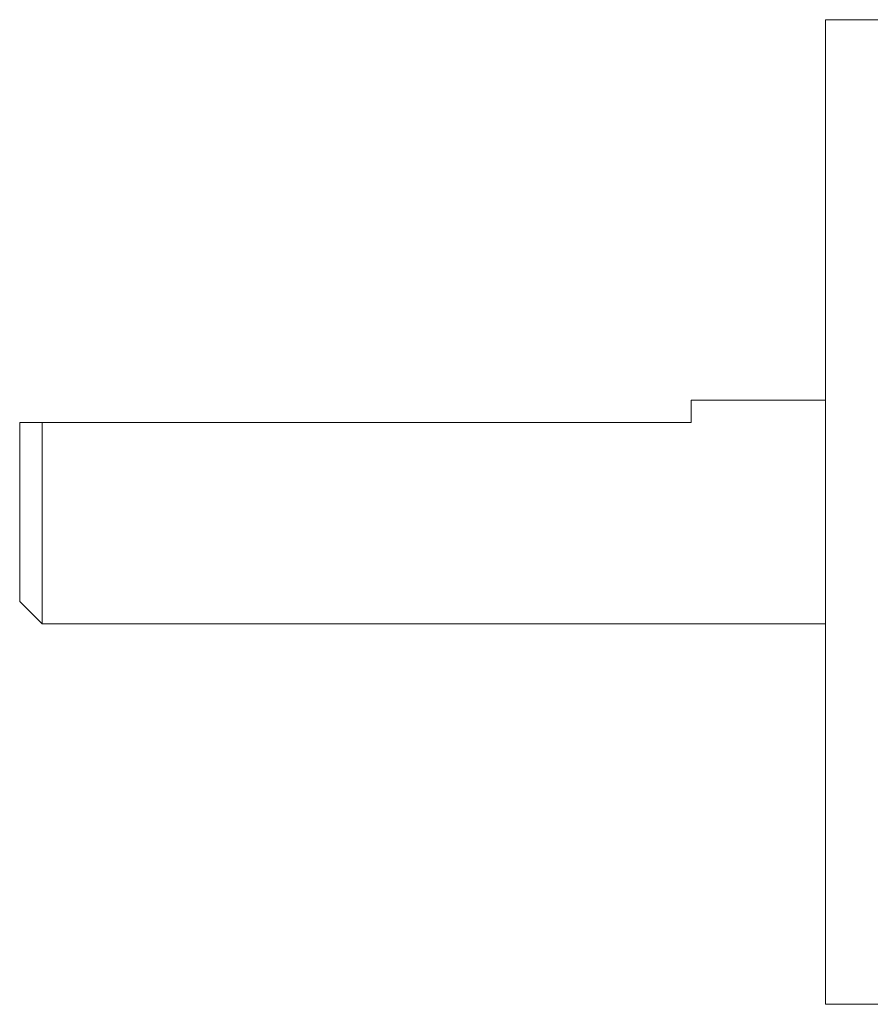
# Model space of a CAD drawing. Header units: millimetres. Extents: x 57 to 365, y 143 to 284.
# Tile 3 of 9: x 159 to 178, y 154 to 176. Entities that reach past the tile are written whole.
import ezdxf

# ---------------------------------------------------------------- set-up
doc = ezdxf.new("R2010")
doc.units = ezdxf.units.MM

msp = doc.modelspace()

# ---------------------------------------------------------------- linework, layer by layer
at = {"color": 7, "linetype": 'Continuous', "lineweight": 15}
for p, q in [((178.99, 175.627), (176.99, 175.627)), ((176.99, 153.627), (176.99, 175.627)), ((176.99, 167.127), (173.99, 167.127)), ((173.99, 167.127), (173.99, 166.627)), ((158.99, 162.627), (158.99, 166.627)), ((159.49, 166.627), (159.49, 162.127)), ((173.99, 166.627), (159.49, 166.627)), ((158.99, 162.627), (159.49, 162.127)), ((159.49, 162.127), (176.99, 162.127)), ((176.99, 153.627), (178.99, 153.627))]:
    msp.add_line(p, q, dxfattribs=at)
msp.add_open_spline([(158.99, 166.627), (158.997, 166.627), (159.009, 166.627), (159.114, 166.627), (159.273, 166.627), (159.418, 166.627), (159.49, 166.627)], degree=3, knots=[0, 0, 0, 0, 0.224838, 0.456161, 0.726315, 1, 1, 1, 1], dxfattribs=at)

doc.saveas('drawing.dxf')
